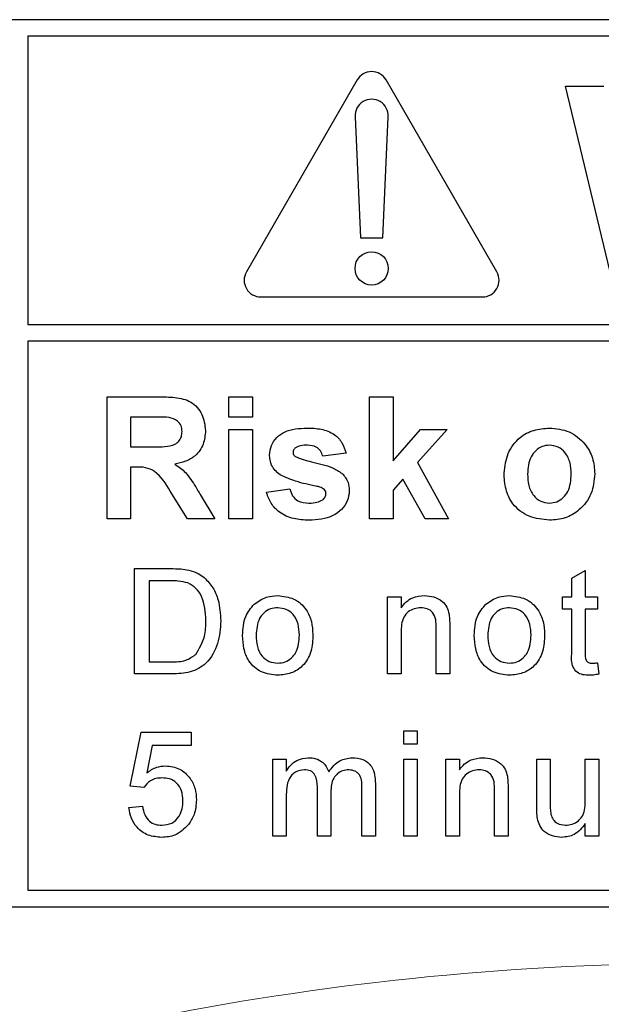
# Paper-space layout 'Blatt3' of a CAD drawing. Header units: millimetres. Extents: x 5 to 418, y 2 to 292.
# Tile 23 of 82: x 103.4 to 105.15, y 169.13 to 172.09. Entities that reach past the tile are written whole.
import ezdxf

# ---------------------------------------------------------------- set-up
doc = ezdxf.new("R2010")
doc.units = ezdxf.units.MM

psp = doc.layouts.new('Blatt3')

# ---------------------------------------------------------------- linework, layer by layer
at = {"color": 7, "linetype": 'Continuous', "lineweight": 25}
for p, q in [((109.6277, 172.0933), (101.2944, 172.0933)), ((103.4277, 172.0433), (103.4277, 171.1767)), ((109.6277, 172.0433), (103.4277, 172.0433)), ((104.4178, 171.9123), (104.0844, 171.3349)), ((104.8377, 171.3349), (104.5044, 171.9123)), ((105.184, 171.3099), (105.0444, 171.8933)), ((105.0444, 171.8933), (105.1594, 171.8933)), ((104.4111, 171.8017), (104.4277, 171.4373)), ((104.4944, 171.4373), (104.511, 171.8017)), ((104.4277, 171.4373), (104.4944, 171.4373)), ((104.1277, 171.2599), (104.7944, 171.2599)), ((103.4277, 171.1767), (109.7444, 171.1767)), ((109.7444, 171.1267), (103.4277, 171.1267)), ((103.4277, 171.1267), (103.4277, 169.4766)), ((103.6653, 170.9599), (103.8192, 170.9599)), ((103.6653, 170.5933), (103.6653, 170.9599)), ((104.032, 170.9599), (104.1025, 170.9599)), ((104.032, 170.8988), (104.032, 170.9599)), ((104.1025, 170.9599), (104.1025, 170.8988)), ((104.4551, 170.5933), (104.4551, 170.9599)), ((104.4551, 170.9599), (104.5256, 170.9599)), ((104.5256, 170.9599), (104.5256, 170.7668)), ((103.7958, 170.8988), (103.7358, 170.8988)), ((103.7358, 170.8988), (103.7358, 170.8095)), ((104.1025, 170.8988), (104.032, 170.8988)), ((104.032, 170.5933), (104.032, 170.8612)), ((104.032, 170.8612), (104.1025, 170.8612)), ((104.1025, 170.8612), (104.1025, 170.5933)), ((104.5256, 170.7668), (104.6078, 170.8612)), ((104.6878, 170.8612), (104.5993, 170.7618)), ((104.6078, 170.8612), (104.6878, 170.8612)), ((103.7358, 170.8095), (103.7926, 170.8095)), ((104.3846, 170.7907), (104.314, 170.7813)), ((103.7358, 170.7484), (103.7358, 170.5933)), ((103.7516, 170.7484), (103.7358, 170.7484)), ((104.5993, 170.7618), (104.6925, 170.5933)), ((104.5547, 170.7118), (104.5256, 170.6791)), ((104.6219, 170.5933), (104.5547, 170.7118)), ((103.9073, 170.5933), (103.8551, 170.6765)), ((103.9452, 170.6658), (103.9897, 170.5933)), ((104.1448, 170.6732), (104.2153, 170.6826)), ((104.5256, 170.6791), (104.5256, 170.5933)), ((103.7358, 170.5933), (103.6653, 170.5933)), ((103.9897, 170.5933), (103.9073, 170.5933)), ((104.1025, 170.5933), (104.032, 170.5933)), ((104.5256, 170.5933), (104.4551, 170.5933)), ((104.6925, 170.5933), (104.6219, 170.5933)), ((103.7476, 170.1266), (103.7476, 170.4433)), ((103.7476, 170.4433), (103.8559, 170.4433)), ((105.063, 170.4144), (105.1036, 170.4374)), ((105.1036, 170.4374), (105.1036, 170.358)), ((103.7922, 170.4067), (103.7922, 170.1631)), ((103.8564, 170.4067), (103.7922, 170.4067)), ((105.063, 170.358), (105.063, 170.4144)), ((104.5092, 170.1266), (104.5092, 170.358)), ((104.5092, 170.358), (104.5498, 170.358)), ((104.5498, 170.358), (104.5498, 170.3257)), ((105.0346, 170.3215), (105.0346, 170.358)), ((105.0346, 170.358), (105.063, 170.358)), ((105.1036, 170.358), (105.1401, 170.358)), ((105.1401, 170.358), (105.1401, 170.3215)), ((105.063, 170.3215), (105.0346, 170.3215)), ((105.063, 170.1916), (105.063, 170.3215)), ((105.1036, 170.3215), (105.1036, 170.1902)), ((105.1401, 170.3215), (105.1036, 170.3215)), ((104.5498, 170.2507), (104.5498, 170.1266)), ((104.6554, 170.1266), (104.6554, 170.2648)), ((104.696, 170.2682), (104.696, 170.1266)), ((103.7922, 170.1631), (103.8575, 170.1631)), ((105.1401, 170.1601), (105.1442, 170.126)), ((103.861, 170.1266), (103.7476, 170.1266)), ((104.5498, 170.1266), (104.5092, 170.1266)), ((104.696, 170.1266), (104.6554, 170.1266)), ((103.7354, 169.7896), (103.7679, 169.952)), ((103.7679, 169.952), (103.9181, 169.952)), ((103.9181, 169.952), (103.9181, 169.9114)), ((104.5579, 169.9155), (104.5579, 169.9561)), ((104.5579, 169.9561), (104.5985, 169.9561)), ((104.5985, 169.9561), (104.5985, 169.9155)), ((104.5985, 169.9155), (104.5579, 169.9155)), ((103.8011, 169.9114), (103.785, 169.8294)), ((103.9181, 169.9114), (103.8011, 169.9114)), ((104.1638, 169.6394), (104.1638, 169.8708)), ((104.1638, 169.8708), (104.2044, 169.8708)), ((104.2044, 169.8708), (104.2044, 169.8347)), ((104.5579, 169.6394), (104.5579, 169.8708)), ((104.5579, 169.8708), (104.5985, 169.8708)), ((104.5985, 169.8708), (104.5985, 169.6394)), ((104.6846, 169.6394), (104.6846, 169.8708)), ((104.6846, 169.8708), (104.7252, 169.8708)), ((104.7252, 169.8708), (104.7252, 169.8386)), ((104.9574, 169.7282), (104.9574, 169.8708)), ((104.9574, 169.8708), (104.998, 169.8708)), ((104.998, 169.8708), (104.998, 169.745)), ((105.1036, 169.7493), (105.1036, 169.8708)), ((105.1036, 169.8708), (105.1442, 169.8708)), ((105.1442, 169.8708), (105.1442, 169.6394)), ((104.4724, 169.7975), (104.4724, 169.6394)), ((103.776, 169.7856), (103.7354, 169.7896)), ((104.2978, 169.6394), (104.2978, 169.787)), ((104.3384, 169.7714), (104.3384, 169.6394)), ((104.4318, 169.6394), (104.4318, 169.7825)), ((104.8308, 169.6394), (104.8308, 169.7776)), ((104.8714, 169.781), (104.8714, 169.6394)), ((104.2044, 169.7573), (104.2044, 169.6394)), ((104.7252, 169.7635), (104.7252, 169.6394)), ((103.7314, 169.7247), (103.7719, 169.7287)), ((105.1036, 169.6394), (105.1036, 169.6772)), ((104.2044, 169.6394), (104.1638, 169.6394)), ((104.3384, 169.6394), (104.2978, 169.6394)), ((104.4724, 169.6394), (104.4318, 169.6394)), ((104.5985, 169.6394), (104.5579, 169.6394)), ((104.7252, 169.6394), (104.6846, 169.6394)), ((104.8714, 169.6394), (104.8308, 169.6394)), ((105.1442, 169.6394), (105.1036, 169.6394)), ((103.4277, 169.4766), (109.6277, 169.4766)), ((101.2944, 169.4266), (109.6277, 169.4266))]:
    psp.add_line(p, q, dxfattribs=at)
psp.add_circle((104.4611, 171.3456), 0.05, dxfattribs=at)
for centre, start, end in [((104.4611, 171.8873), 30, 150), ((104.4611, 171.804), 357.3893, 182.6107), ((104.1277, 171.3099), 150, 270), ((104.7944, 171.3099), 270, 30)]:
    psp.add_arc(centre, 0.05, start, end, dxfattribs=at)
at = {"color": 7, "linetype": 'Continuous', "lineweight": 18}
psp.add_arc((105.4611, 160.7599), 8.4971, 78.83718, 101.16282, dxfattribs=at)
at = {"color": 7, "linetype": 'Continuous', "lineweight": 25}
for points, knots in [([(103.8192, 170.9599), (103.8359, 170.9597), (103.869, 170.9592), (103.9115, 170.9504), (103.9374, 170.9285), (103.9565, 170.9004), (103.9595, 170.8752), (103.9615, 170.8584)], [0, 0, 0, 0, 0.2511382, 0.5005379, 0.6257426, 0.7510544, 1, 1, 1, 1]), ([(103.8518, 170.8977), (103.8414, 170.8981), (103.8227, 170.8989), (103.804, 170.8989), (103.7958, 170.8988)], [0, 0, 0, 0, 0.559921, 1, 1, 1, 1]), ([(103.891, 170.8551), (103.8905, 170.8611), (103.8895, 170.8731), (103.8761, 170.8911), (103.861, 170.8952), (103.8518, 170.8977)], [0, 0, 0, 0, 0.281084, 0.561281, 1, 1, 1, 1]), ([(104.1542, 170.7845), (104.1552, 170.7942), (104.1572, 170.8137), (104.1747, 170.8382), (104.2097, 170.8631), (104.2431, 170.8648), (104.2665, 170.8659)], [0, 0, 0, 0, 0.186756, 0.373549, 0.56049, 1, 1, 1, 1]), ([(104.2665, 170.8659), (104.2808, 170.8655), (104.3093, 170.8645), (104.3479, 170.8506), (104.3736, 170.8227), (104.3809, 170.8014), (104.3846, 170.7907)], [0, 0, 0, 0, 0.280825, 0.559925, 0.77968, 1, 1, 1, 1]), ([(104.8593, 170.731), (104.8619, 170.751), (104.8669, 170.7909), (104.9018, 170.8375), (104.9482, 170.862), (104.9797, 170.8646), (104.9954, 170.8659)], [0, 0, 0, 0, 0.27995, 0.559147, 0.779424, 1, 1, 1, 1]), ([(104.9954, 170.8659), (105.0159, 170.8639), (105.0568, 170.8599), (105.1024, 170.8224), (105.1285, 170.7761), (105.1308, 170.744), (105.132, 170.728)], [0, 0, 0, 0, 0.279785, 0.559124, 0.779388, 1, 1, 1, 1]), ([(103.7926, 170.8095), (103.8134, 170.8088), (103.8393, 170.8079), (103.8696, 170.816), (103.8821, 170.8257), (103.89, 170.8396), (103.8906, 170.8499), (103.891, 170.8551)], [0, 0, 0, 0, 0.500908, 0.625718, 0.750365, 0.875021, 1, 1, 1, 1]), ([(103.9615, 170.8584), (103.9603, 170.8442), (103.9579, 170.8159), (103.934, 170.7825), (103.9022, 170.7641), (103.8804, 170.7597), (103.8695, 170.7575)], [0, 0, 0, 0, 0.279943, 0.558974, 0.779184, 1, 1, 1, 1]), ([(104.2321, 170.8066), (104.2297, 170.8044), (104.2255, 170.8006), (104.225, 170.7949), (104.2247, 170.7925)], [0, 0, 0, 0, 0.559411, 1, 1, 1, 1]), ([(104.2684, 170.8142), (104.2613, 170.8142), (104.2486, 170.8141), (104.2371, 170.8089), (104.2321, 170.8066)], [0, 0, 0, 0, 0.561017, 1, 1, 1, 1]), ([(104.314, 170.7813), (104.3122, 170.7868), (104.3086, 170.7978), (104.2927, 170.8125), (104.2776, 170.8136), (104.2684, 170.8142)], [0, 0, 0, 0, 0.28081, 0.560758, 1, 1, 1, 1]), ([(104.9958, 170.8142), (104.9882, 170.8135), (104.9728, 170.812), (104.9536, 170.7984), (104.933, 170.7718), (104.9312, 170.7456), (104.9299, 170.7273)], [0, 0, 0, 0, 0.186985, 0.373878, 0.561022, 1, 1, 1, 1]), ([(105.0615, 170.7278), (105.061, 170.7392), (105.0599, 170.7619), (105.0458, 170.7912), (105.0227, 170.811), (105.0048, 170.8131), (104.9958, 170.8142)], [0, 0, 0, 0, 0.281043, 0.560553, 0.78042, 1, 1, 1, 1]), ([(104.186, 170.7248), (104.1758, 170.7338), (104.1574, 170.7499), (104.1552, 170.7739), (104.1542, 170.7845)], [0, 0, 0, 0, 0.5586451, 1, 1, 1, 1]), ([(104.2247, 170.7925), (104.2252, 170.7897), (104.226, 170.7846), (104.2299, 170.7814), (104.2316, 170.7799)], [0, 0, 0, 0, 0.558274, 1, 1, 1, 1]), ([(104.2316, 170.7799), (104.2476, 170.7742), (104.2741, 170.7648), (104.3124, 170.7567), (104.3444, 170.7472), (104.3631, 170.7353), (104.3724, 170.7294)], [0, 0, 0, 0, 0.339607, 0.560063, 0.78038, 1, 1, 1, 1]), ([(103.8551, 170.6765), (103.8419, 170.6988), (103.8236, 170.7297), (103.7813, 170.7487), (103.7616, 170.7485), (103.7516, 170.7484)], [0, 0, 0, 0, 0.560986, 0.779305, 1, 1, 1, 1]), ([(103.8695, 170.7575), (103.8807, 170.7496), (103.8991, 170.7365), (103.9179, 170.7112), (103.9321, 170.6889), (103.9409, 170.6735), (103.9452, 170.6658)], [0, 0, 0, 0, 0.339561, 0.559573, 0.779778, 1, 1, 1, 1]), ([(104.2947, 170.6909), (104.2738, 170.6952), (104.2364, 170.7029), (104.2014, 170.7181), (104.186, 170.7248)], [0, 0, 0, 0, 0.560705, 1, 1, 1, 1]), ([(104.3724, 170.7294), (104.3796, 170.7209), (104.3924, 170.7057), (104.3935, 170.686), (104.394, 170.6773)], [0, 0, 0, 0, 0.558015, 1, 1, 1, 1]), ([(104.9959, 170.5886), (104.9751, 170.5909), (104.9336, 170.5956), (104.8849, 170.6322), (104.8621, 170.6819), (104.8603, 170.7146), (104.8593, 170.731)], [0, 0, 0, 0, 0.280145, 0.558899, 0.779053, 1, 1, 1, 1]), ([(104.9299, 170.7273), (104.9304, 170.7158), (104.9314, 170.6929), (104.9455, 170.6634), (104.9687, 170.6436), (104.9868, 170.6414), (104.9958, 170.6403)], [0, 0, 0, 0, 0.281015, 0.560464, 0.780394, 1, 1, 1, 1]), ([(104.9958, 170.6403), (105.0035, 170.641), (105.0188, 170.6426), (105.0382, 170.6562), (105.0584, 170.6832), (105.0602, 170.7094), (105.0615, 170.7278)], [0, 0, 0, 0, 0.18693, 0.373819, 0.560978, 1, 1, 1, 1]), ([(105.132, 170.728), (105.13, 170.7075), (105.126, 170.6666), (105.0898, 170.62), (105.0441, 170.5924), (105.012, 170.5899), (104.9959, 170.5886)], [0, 0, 0, 0, 0.279924, 0.559367, 0.779516, 1, 1, 1, 1]), ([(104.3184, 170.6818), (104.3142, 170.6841), (104.3067, 170.6883), (104.2984, 170.6901), (104.2947, 170.6909)], [0, 0, 0, 0, 0.558614, 1, 1, 1, 1]), ([(104.2726, 170.5886), (104.257, 170.5893), (104.2259, 170.5908), (104.1853, 170.6088), (104.1568, 170.6383), (104.1488, 170.6616), (104.1448, 170.6732)], [0, 0, 0, 0, 0.280651, 0.560003, 0.779956, 1, 1, 1, 1]), ([(104.2153, 170.6826), (104.2174, 170.6755), (104.2217, 170.6615), (104.2418, 170.6425), (104.261, 170.6411), (104.2727, 170.6403)], [0, 0, 0, 0, 0.280993, 0.560665, 1, 1, 1, 1]), ([(104.394, 170.6773), (104.3928, 170.6668), (104.3904, 170.6458), (104.3711, 170.6197), (104.3338, 170.5924), (104.2978, 170.5902), (104.2726, 170.5886)], [0, 0, 0, 0, 0.186725, 0.373655, 0.5608, 1, 1, 1, 1]), ([(104.3141, 170.6501), (104.3171, 170.653), (104.3225, 170.6582), (104.3231, 170.6655), (104.3234, 170.6687)], [0, 0, 0, 0, 0.558844, 1, 1, 1, 1]), ([(104.3234, 170.6687), (104.3232, 170.6714), (104.3228, 170.6763), (104.3197, 170.6801), (104.3184, 170.6818)], [0, 0, 0, 0, 0.5593187, 1, 1, 1, 1]), ([(104.2727, 170.6403), (104.2809, 170.6405), (104.2954, 170.6408), (104.3084, 170.6473), (104.3141, 170.6501)], [0, 0, 0, 0, 0.560783, 1, 1, 1, 1]), ([(103.8559, 170.4433), (103.8664, 170.4432), (103.8852, 170.4432), (103.9037, 170.4401), (103.9118, 170.4387)], [0, 0, 0, 0, 0.560174, 1, 1, 1, 1]), ([(103.9118, 170.4387), (103.9212, 170.436), (103.938, 170.4312), (103.9518, 170.4207), (103.9579, 170.4161)], [0, 0, 0, 0, 0.559847, 1, 1, 1, 1]), ([(103.9088, 170.4002), (103.8992, 170.4026), (103.8819, 170.4068), (103.8642, 170.4067), (103.8564, 170.4067)], [0, 0, 0, 0, 0.559255, 1, 1, 1, 1]), ([(103.9628, 170.2874), (103.9613, 170.3125), (103.9594, 170.3475), (103.9341, 170.3853), (103.9172, 170.3953), (103.9088, 170.4002)], [0, 0, 0, 0, 0.55915, 0.78004, 1, 1, 1, 1]), ([(103.9579, 170.4161), (103.9672, 170.4064), (103.9858, 170.3871), (104.0039, 170.3419), (104.0061, 170.3076), (104.0074, 170.2867)], [0, 0, 0, 0, 0.279769, 0.559929, 1, 1, 1, 1]), ([(104.108, 170.3366), (104.12, 170.345), (104.1415, 170.3599), (104.1674, 170.3614), (104.1789, 170.3621)], [0, 0, 0, 0, 0.559033, 1, 1, 1, 1]), ([(104.1789, 170.3621), (104.1955, 170.3603), (104.2288, 170.3566), (104.2649, 170.3241), (104.2822, 170.2846), (104.2836, 170.2586), (104.2843, 170.2456)], [0, 0, 0, 0, 0.279556, 0.5586, 0.778991, 1, 1, 1, 1]), ([(104.5498, 170.3257), (104.5546, 170.3319), (104.5641, 170.3441), (104.5881, 170.3591), (104.6081, 170.361), (104.6203, 170.3621)], [0, 0, 0, 0, 0.280554, 0.560815, 1, 1, 1, 1]), ([(104.6203, 170.3621), (104.6297, 170.3613), (104.6486, 170.3598), (104.673, 170.3476), (104.6882, 170.3278), (104.692, 170.3134), (104.6939, 170.3061)], [0, 0, 0, 0, 0.280216, 0.559971, 0.779636, 1, 1, 1, 1]), ([(104.8047, 170.3366), (104.8167, 170.345), (104.8382, 170.3599), (104.8641, 170.3614), (104.8755, 170.3621)], [0, 0, 0, 0, 0.559033, 1, 1, 1, 1]), ([(104.8755, 170.3621), (104.8922, 170.3603), (104.9254, 170.3566), (104.9616, 170.3241), (104.9789, 170.2846), (104.9803, 170.2586), (104.981, 170.2456)], [0, 0, 0, 0, 0.279556, 0.5586, 0.778991, 1, 1, 1, 1]), ([(104.0732, 170.2423), (104.0741, 170.2622), (104.0757, 170.2976), (104.0982, 170.3247), (104.108, 170.3366)], [0, 0, 0, 0, 0.560963, 1, 1, 1, 1]), ([(104.7699, 170.2423), (104.7708, 170.2622), (104.7724, 170.2976), (104.7948, 170.3247), (104.8047, 170.3366)], [0, 0, 0, 0, 0.560963, 1, 1, 1, 1]), ([(104.1789, 170.3255), (104.1714, 170.3249), (104.1566, 170.3236), (104.1372, 170.3116), (104.1166, 170.2858), (104.115, 170.2603), (104.1138, 170.2424)], [0, 0, 0, 0, 0.187137, 0.374025, 0.561097, 1, 1, 1, 1]), ([(104.2437, 170.2436), (104.2432, 170.2547), (104.2422, 170.2767), (104.2279, 170.3047), (104.2048, 170.3227), (104.1875, 170.3246), (104.1789, 170.3255)], [0, 0, 0, 0, 0.281064, 0.560316, 0.780174, 1, 1, 1, 1]), ([(104.609, 170.3255), (104.6022, 170.325), (104.5886, 170.3239), (104.5702, 170.3141), (104.5508, 170.2907), (104.5502, 170.2672), (104.5498, 170.2507)], [0, 0, 0, 0, 0.187273, 0.374362, 0.56054, 1, 1, 1, 1]), ([(104.6554, 170.2648), (104.6553, 170.273), (104.6552, 170.2893), (104.6469, 170.3117), (104.6283, 170.3238), (104.6154, 170.325), (104.609, 170.3255)], [0, 0, 0, 0, 0.28168, 0.559785, 0.779587, 1, 1, 1, 1]), ([(104.6939, 170.3061), (104.6946, 170.2991), (104.696, 170.2865), (104.696, 170.2738), (104.696, 170.2682)], [0, 0, 0, 0, 0.559791, 1, 1, 1, 1]), ([(104.8755, 170.3255), (104.8681, 170.3249), (104.8532, 170.3236), (104.8338, 170.3116), (104.8133, 170.2858), (104.8116, 170.2603), (104.8105, 170.2424)], [0, 0, 0, 0, 0.187137, 0.374025, 0.561097, 1, 1, 1, 1]), ([(104.9404, 170.2436), (104.9399, 170.2547), (104.9389, 170.2767), (104.9246, 170.3047), (104.9015, 170.3227), (104.8842, 170.3246), (104.8755, 170.3255)], [0, 0, 0, 0, 0.281064, 0.560316, 0.780174, 1, 1, 1, 1]), ([(104.0074, 170.2867), (104.0058, 170.2635), (104.0026, 170.2174), (103.9704, 170.1579), (103.9157, 170.1289), (103.8793, 170.1274), (103.861, 170.1266)], [0, 0, 0, 0, 0.28084, 0.559952, 0.779068, 1, 1, 1, 1]), ([(103.9323, 170.1855), (103.9429, 170.2031), (103.9619, 170.2346), (103.9625, 170.2712), (103.9628, 170.2874)], [0, 0, 0, 0, 0.557452, 1, 1, 1, 1]), ([(104.1789, 170.1226), (104.1619, 170.1243), (104.128, 170.1279), (104.0911, 170.1615), (104.0751, 170.2025), (104.0738, 170.229), (104.0732, 170.2423)], [0, 0, 0, 0, 0.279616, 0.558371, 0.778858, 1, 1, 1, 1]), ([(104.1138, 170.2424), (104.1143, 170.2313), (104.1153, 170.209), (104.1289, 170.1801), (104.1525, 170.1619), (104.1701, 170.16), (104.1789, 170.1591)], [0, 0, 0, 0, 0.2811293, 0.560384, 0.7801589, 1, 1, 1, 1]), ([(104.2843, 170.2456), (104.2837, 170.2283), (104.2826, 170.1939), (104.2579, 170.1506), (104.2193, 170.1266), (104.1923, 170.1239), (104.1789, 170.1226)], [0, 0, 0, 0, 0.281033, 0.559513, 0.779602, 1, 1, 1, 1]), ([(104.1789, 170.1591), (104.1864, 170.1598), (104.2014, 170.1611), (104.2208, 170.1737), (104.2411, 170.1998), (104.2426, 170.2256), (104.2437, 170.2436)], [0, 0, 0, 0, 0.187044, 0.373945, 0.560983, 1, 1, 1, 1]), ([(104.8755, 170.1226), (104.8586, 170.1243), (104.8246, 170.1279), (104.7878, 170.1615), (104.7718, 170.2025), (104.7705, 170.229), (104.7699, 170.2423)], [0, 0, 0, 0, 0.279616, 0.558371, 0.778858, 1, 1, 1, 1]), ([(104.8105, 170.2424), (104.8109, 170.2313), (104.8119, 170.209), (104.8256, 170.1801), (104.8492, 170.1619), (104.8668, 170.16), (104.8755, 170.1591)], [0, 0, 0, 0, 0.2811293, 0.560384, 0.7801589, 1, 1, 1, 1]), ([(104.981, 170.2456), (104.9804, 170.2283), (104.9793, 170.1939), (104.9545, 170.1506), (104.9159, 170.1266), (104.889, 170.1239), (104.8755, 170.1226)], [0, 0, 0, 0, 0.281033, 0.559513, 0.779602, 1, 1, 1, 1]), ([(104.8755, 170.1591), (104.8831, 170.1598), (104.8981, 170.1611), (104.9174, 170.1737), (104.9378, 170.1998), (104.9393, 170.2256), (104.9404, 170.2436)], [0, 0, 0, 0, 0.187044, 0.373945, 0.560983, 1, 1, 1, 1]), ([(103.8575, 170.1631), (103.8729, 170.1632), (103.9003, 170.1632), (103.9225, 170.1787), (103.9323, 170.1855)], [0, 0, 0, 0, 0.561861, 1, 1, 1, 1]), ([(105.1156, 170.1226), (105.1092, 170.1228), (105.0964, 170.1232), (105.0781, 170.1306), (105.0606, 170.1538), (105.062, 170.176), (105.063, 170.1916)], [0, 0, 0, 0, 0.187433, 0.373821, 0.559462, 1, 1, 1, 1]), ([(105.1036, 170.1902), (105.1031, 170.1825), (105.1024, 170.173), (105.1087, 170.1638), (105.1149, 170.1595), (105.1205, 170.1592), (105.1242, 170.1591)], [0, 0, 0, 0, 0.499596, 0.625239, 0.750354, 1, 1, 1, 1]), ([(105.1242, 170.1591), (105.1272, 170.1592), (105.1325, 170.1593), (105.1378, 170.1599), (105.1401, 170.1601)], [0, 0, 0, 0, 0.559965, 1, 1, 1, 1]), ([(105.1442, 170.126), (105.1389, 170.125), (105.1294, 170.1231), (105.1198, 170.1227), (105.1156, 170.1226)], [0, 0, 0, 0, 0.560078, 1, 1, 1, 1]), ([(104.2044, 169.8347), (104.2087, 169.841), (104.2172, 169.8535), (104.239, 169.8707), (104.2586, 169.8733), (104.2705, 169.8749)], [0, 0, 0, 0, 0.2809504, 0.5617842, 1, 1, 1, 1]), ([(104.2705, 169.8749), (104.2781, 169.8744), (104.2933, 169.8735), (104.3124, 169.8633), (104.3257, 169.8487), (104.3299, 169.8375), (104.3321, 169.832)], [0, 0, 0, 0, 0.280176, 0.559511, 0.779663, 1, 1, 1, 1]), ([(104.3321, 169.832), (104.3421, 169.8453), (104.3601, 169.8691), (104.3894, 169.8731), (104.4022, 169.8749)], [0, 0, 0, 0, 0.560019, 1, 1, 1, 1]), ([(104.4022, 169.8749), (104.4135, 169.8741), (104.4359, 169.8724), (104.4615, 169.8513), (104.4713, 169.8238), (104.472, 169.8063), (104.4724, 169.7975)], [0, 0, 0, 0, 0.280317, 0.558226, 0.778715, 1, 1, 1, 1]), ([(104.7252, 169.8386), (104.73, 169.8447), (104.7395, 169.8569), (104.7635, 169.8719), (104.7835, 169.8738), (104.7957, 169.8749)], [0, 0, 0, 0, 0.280554, 0.560815, 1, 1, 1, 1]), ([(104.7957, 169.8749), (104.8051, 169.8741), (104.824, 169.8726), (104.8483, 169.8604), (104.8636, 169.8406), (104.8674, 169.8262), (104.8693, 169.819)], [0, 0, 0, 0, 0.280216, 0.559971, 0.779636, 1, 1, 1, 1]), ([(103.785, 169.8294), (103.7946, 169.836), (103.8117, 169.8478), (103.8323, 169.8497), (103.8414, 169.8505)], [0, 0, 0, 0, 0.559939, 1, 1, 1, 1]), ([(103.8414, 169.8505), (103.8559, 169.8487), (103.8849, 169.8449), (103.9156, 169.8159), (103.9321, 169.7822), (103.9336, 169.7594), (103.9343, 169.748)], [0, 0, 0, 0, 0.27917, 0.558797, 0.779169, 1, 1, 1, 1]), ([(104.2588, 169.8384), (104.2496, 169.837), (104.2357, 169.835), (104.2208, 169.8234), (104.205, 169.8002), (104.2047, 169.7764), (104.2044, 169.7573)], [0, 0, 0, 0, 0.249225, 0.374862, 0.500555, 1, 1, 1, 1]), ([(104.2978, 169.787), (104.2972, 169.7997), (104.2964, 169.8156), (104.285, 169.8305), (104.2744, 169.8372), (104.2651, 169.8379), (104.2588, 169.8384)], [0, 0, 0, 0, 0.4985157, 0.6241345, 0.7496359, 1, 1, 1, 1]), ([(104.3924, 169.8384), (104.3863, 169.8379), (104.3742, 169.8369), (104.3579, 169.8278), (104.3404, 169.8072), (104.3392, 169.7862), (104.3384, 169.7714)], [0, 0, 0, 0, 0.187283, 0.374334, 0.56118, 1, 1, 1, 1]), ([(104.4318, 169.7825), (104.432, 169.7963), (104.4324, 169.8135), (104.4199, 169.8289), (104.409, 169.8365), (104.399, 169.8376), (104.3924, 169.8384)], [0, 0, 0, 0, 0.499043, 0.624568, 0.750308, 1, 1, 1, 1]), ([(104.7844, 169.8384), (104.7776, 169.8378), (104.764, 169.8367), (104.7456, 169.8269), (104.7262, 169.8036), (104.7256, 169.78), (104.7252, 169.7635)], [0, 0, 0, 0, 0.187273, 0.374362, 0.56054, 1, 1, 1, 1]), ([(104.8308, 169.7776), (104.8307, 169.7858), (104.8306, 169.8021), (104.8223, 169.8245), (104.8037, 169.8366), (104.7908, 169.8378), (104.7844, 169.8384)], [0, 0, 0, 0, 0.28168, 0.559785, 0.779587, 1, 1, 1, 1]), ([(103.8302, 169.814), (103.8242, 169.8137), (103.8123, 169.8131), (103.792, 169.8048), (103.7821, 169.7929), (103.776, 169.7856)], [0, 0, 0, 0, 0.280925, 0.561161, 1, 1, 1, 1]), ([(103.8937, 169.7456), (103.8931, 169.7556), (103.8918, 169.7754), (103.8768, 169.8002), (103.8536, 169.8126), (103.838, 169.8135), (103.8302, 169.814)], [0, 0, 0, 0, 0.280653, 0.559595, 0.77929, 1, 1, 1, 1]), ([(104.8693, 169.819), (104.87, 169.8119), (104.8713, 169.7993), (104.8713, 169.7866), (104.8714, 169.781)], [0, 0, 0, 0, 0.559791, 1, 1, 1, 1]), ([(103.83, 169.6719), (103.8404, 169.673), (103.8611, 169.6752), (103.8826, 169.6967), (103.8924, 169.7214), (103.8933, 169.7375), (103.8937, 169.7456)], [0, 0, 0, 0, 0.279539, 0.558252, 0.778884, 1, 1, 1, 1]), ([(103.9343, 169.748), (103.9332, 169.733), (103.9312, 169.7061), (103.9166, 169.6837), (103.9101, 169.6738)], [0, 0, 0, 0, 0.559726, 1, 1, 1, 1]), ([(104.998, 169.745), (104.998, 169.7374), (104.9979, 169.7238), (104.9996, 169.7103), (105.0004, 169.7044)], [0, 0, 0, 0, 0.560241, 1, 1, 1, 1]), ([(105.0441, 169.6719), (105.0511, 169.6726), (105.0649, 169.674), (105.0836, 169.6842), (105.1031, 169.7084), (105.1034, 169.7324), (105.1036, 169.7493)], [0, 0, 0, 0, 0.187111, 0.374253, 0.560834, 1, 1, 1, 1]), ([(103.8297, 169.6354), (103.8159, 169.6365), (103.7882, 169.6388), (103.7558, 169.662), (103.7365, 169.6925), (103.7331, 169.7139), (103.7314, 169.7247)], [0, 0, 0, 0, 0.28007, 0.559249, 0.779432, 1, 1, 1, 1]), ([(103.7719, 169.7287), (103.7736, 169.7205), (103.777, 169.704), (103.7906, 169.684), (103.8101, 169.6733), (103.8234, 169.6724), (103.83, 169.6719)], [0, 0, 0, 0, 0.280714, 0.559926, 0.779622, 1, 1, 1, 1]), ([(104.9597, 169.6918), (104.9589, 169.6985), (104.9574, 169.7106), (104.9574, 169.7228), (104.9574, 169.7282)], [0, 0, 0, 0, 0.559839, 1, 1, 1, 1]), ([(105.0332, 169.6354), (105.0238, 169.6362), (105.0049, 169.6379), (104.9807, 169.6504), (104.9652, 169.67), (104.9616, 169.6845), (104.9597, 169.6918)], [0, 0, 0, 0, 0.280286, 0.560186, 0.779607, 1, 1, 1, 1]), ([(105.0004, 169.7044), (105.0022, 169.6991), (105.0058, 169.6886), (105.021, 169.6746), (105.0354, 169.6729), (105.0441, 169.6719)], [0, 0, 0, 0, 0.280864, 0.561194, 1, 1, 1, 1]), ([(103.9101, 169.6738), (103.8975, 169.6613), (103.875, 169.6389), (103.8436, 169.6364), (103.8297, 169.6354)], [0, 0, 0, 0, 0.558485, 1, 1, 1, 1]), ([(105.1036, 169.6772), (105.0934, 169.664), (105.0753, 169.6405), (105.0461, 169.6369), (105.0332, 169.6354)], [0, 0, 0, 0, 0.559466, 1, 1, 1, 1])]:
    psp.add_open_spline(points, degree=3, knots=knots, dxfattribs=at)

doc.saveas('drawing.dxf')
